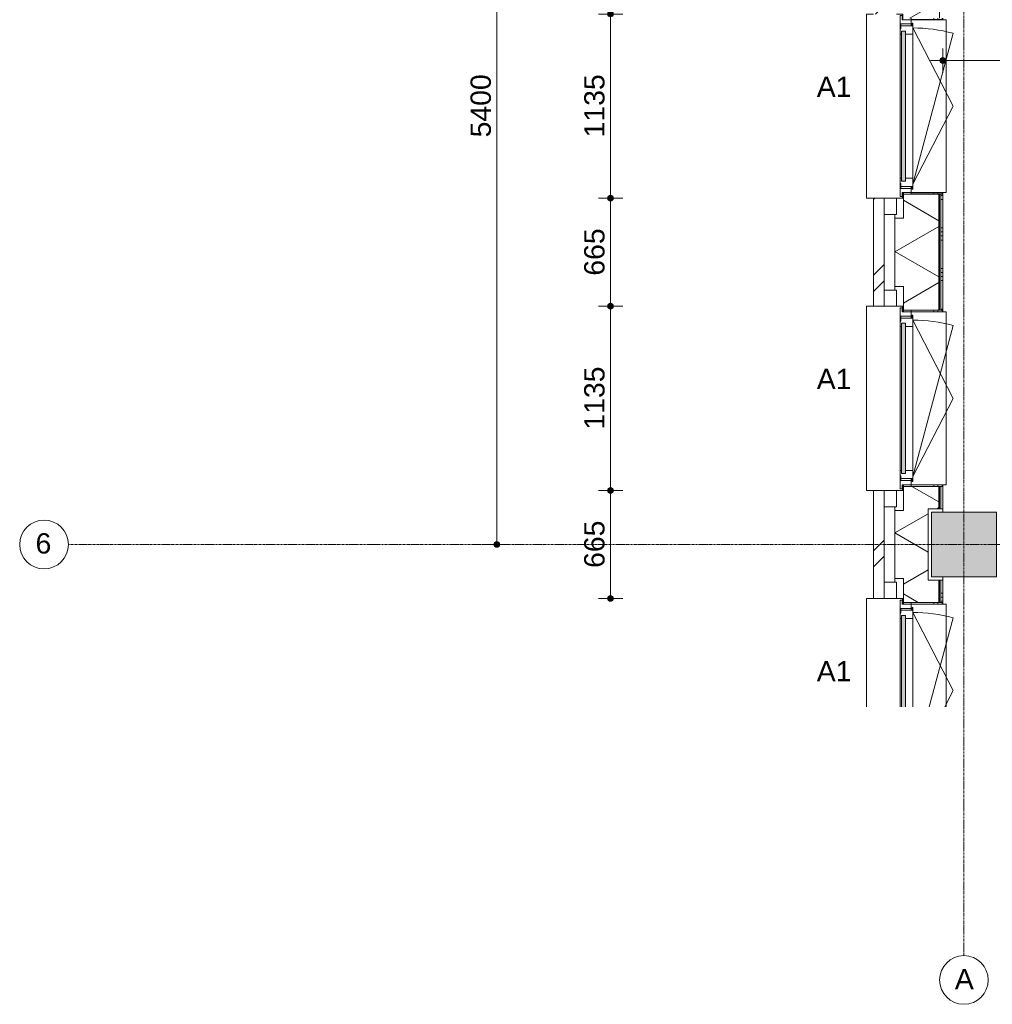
# Model space of a CAD drawing. Header units: millimetres. Extents: x 23061 to 67652, y 24168 to 59318.
# Tile 1 of 35: x 23061 to 29051, y 24168 to 30233. Entities that reach past the tile are written whole.
import ezdxf

# ---------------------------------------------------------------- set-up
doc = ezdxf.new("R2010")
doc.units = ezdxf.units.MM
doc.linetypes.add('stramien', pattern=[22.225, 12.7, -3.175, 3.175, -3.175])
doc.layers.add('00_Algemeen', color=7, linetype='Continuous', lineweight=9, true_color=0x00a600)
for name, color, linetype, lineweight in [('00_Algemeen-50', 7, 'Continuous', 9), ('05_Bouwplaatsvoorzieningen', 7, 'Continuous', 9), ('22_Metselwerk', 7, 'Continuous', 18), ('25_Metaalconstructiewerk', 7, 'Continuous', 9), ('30_Kozijnen-ramen-deuren', 7, 'Continuous', 9), ('42_Dekvloeren en vloersystemen', 7, 'Continuous', 9)]:
    doc.layers.add(name, color=color, linetype=linetype, lineweight=lineweight)
doc.styles.add('Arial_1', font='arial.ttf', dxfattribs={"height": 125})
doc.dimstyles.new('00_AEE_maatvoering_2_5mm', dxfattribs={"dimscale": 304.8, "dimtxt": 127.532425, "dimasz": 0.459318, "dimexe": 0.246063, "dimexo": 0.0625, "dimgap": 0, "dimtad": 1, "dimdec": 0, "dimzin": 0, "dimdsep": 46, "dimtxsty": 'Arial_1', "dimblk1": 'DOTSMALL', "dimblk2": 'DOTSMALL', "dimsah": 1, "dimcen": 0.09, "dimdle": 0.246063, "dimazin": 0, "dimtfac": 1, "dimtdec": 4, "dimtix": 1, "dimtmove": 0, "dimatfit": 3, "dimfxl": 0.246063, "dimfxlon": 1, "dimtvp": 1, "dimtolj": 1, "dimtzin": 0, "dimarcsym": 2})

# ---------------------------------------------------------------- blocks, each defined once
blk = doc.blocks.new('Direct Shape - 2410-10368 v1 - IFC-model constructie _zonder onderbouw_ _MM21228_-1202395-02 tweede verdieping - A')
at = {"layer": '25_Metaalconstructiewerk'}
blk.add_hatch(color=256, dxfattribs=at).paths.add_polyline_path([(-200, -200), (200, -200), (200, 200), (-200, 200), (-200, -36.3)])
for p, q in [((200, 200), (-200, 200)), ((-200, 200), (-200, -200)), ((200, -200), (200, 200)), ((-200, -200), (200, -200))]:
    blk.add_line(p, q, dxfattribs=at)
blk = doc.blocks.new('Direct Shape - NLRS_28_SC_TLB_kolom vierkant prefab_gen_AT_kolom vierkant_gen_lxb 400x400_800358-1202402-02 tweede verdieping - A')
blk.add_blockref('Direct Shape - 2410-10368 v1 - IFC-model constructie _zonder onderbouw_ _MM21228_-1202395-02 tweede verdieping - A', (0, 0))
blk = doc.blocks.new('2410-10368 v1 - IFC-model constructie _zonder onderbouw_ _MM21228__ifc-1-02 tweede verdieping - A')
at = {"layer": '25_Metaalconstructiewerk', "lineweight": 9}
blk.add_blockref('Direct Shape - NLRS_28_SC_TLB_kolom vierkant prefab_gen_AT_kolom vierkant_gen_lxb 400x400_800358-1202402-02 tweede verdieping - A', (0, 27000), dxfattribs=at)
blk = doc.blocks.new('31_AEE_kozijnen_KA1_CS77 - AEE_CS 77_Raam merk A1-6832846-02 tweede verdieping - A')
at = {"layer": '30_Kozijnen-ramen-deuren', "true_color": 0xcccccc}
blk.add_hatch(color=254, dxfattribs=at).paths.add_polyline_path([(-462.5, -207.3), (-462.5, -231.3), (462.5, -231.3), (462.5, -207.3), (-443.9, -207.3)])
at = {"layer": '30_Kozijnen-ramen-deuren'}
for p, q in [((-481.5, -199.5), (-557.5, -199.5)), ((-557.5, -199.5), (-557.5, -212.3)), ((-557.5, -212.3), (-532.5, -212.3)), ((-532.5, -212.3), (-532.5, -267.5)), ((-506.5, -203.3), (-481.5, -203.3)), ((-506.5, -267.5), (-506.5, -203.3)), ((-494.5, -203.8), (-494.5, -272.5)), ((-476.5, -203.8), (-494.5, -203.8)), ((-481.5, -199.5), (-476.5, -199.5)), ((-481.5, -203.3), (-481.5, -199.5)), ((-476.5, -203.3), (-481.5, -203.3)), ((-443.5, -199.5), (-476.5, -199.5)), ((-476.5, -199.5), (-476.5, -203.8)), ((-462.5, -231.3), (-462.5, -207.3)), ((-462.5, -231.3), (-462.5, -207.3)), ((-462.5, -207.3), (462.5, -207.3)), ((462.5, -231.3), (-462.5, -231.3)), ((443.5, -199.5), (-443.5, -199.5)), ((-443.5, -207.3), (-443.5, -199.5)), ((-443.5, -276.5), (-443.5, -231.3)), ((443.5, -199.5), (443.5, -207.3)), ((476.5, -199.5), (443.5, -199.5)), ((443.5, -231.3), (443.5, -276.5)), ((462.5, -207.3), (462.5, -231.3)), ((462.5, -231.3), (462.5, -207.3)), ((476.5, -199.5), (481.5, -199.5)), ((476.5, -203.8), (476.5, -199.5)), ((481.5, -203.3), (476.5, -203.3)), ((494.5, -203.8), (476.5, -203.8)), ((481.5, -199.5), (481.5, -203.3)), ((557.5, -199.5), (481.5, -199.5)), ((481.5, -203.3), (506.5, -203.3)), ((494.5, -272.5), (494.5, -203.8)), ((506.5, -203.3), (506.5, -267.5)), ((532.5, -267.5), (532.5, -212.3)), ((532.5, -212.3), (557.5, -212.3)), ((557.5, -212.3), (557.5, -199.5)), ((-532.5, -267.5), (-506.5, -267.5)), ((-494.5, -272.5), (-511.5, -272.5)), ((-511.5, -272.5), (-511.5, -276.5)), ((-511.5, -276.5), (-443.5, -276.5)), ((-494.5, -267.5), (-506.5, -267.5)), ((-481.5, -276.5), (0, -525.7)), ((-481.5, -276.5), (448.7, -525.7)), ((443.5, -276.5), (-443.5, -276.5)), ((0, -525.7), (481.5, -276.5)), ((443.5, -276.5), (511.5, -276.5)), ((506.5, -267.5), (494.5, -267.5)), ((511.5, -272.5), (494.5, -272.5)), ((506.5, -267.5), (532.5, -267.5)), ((511.5, -276.5), (511.5, -272.5))]:
    blk.add_line(p, q, dxfattribs=at)
blk.add_arc((-481.5, -276.5), 963, 345, 360, dxfattribs=at)
blk = doc.blocks.new('31_AEE_DAI_Dagkant_Interieur - Zonder Onderkant-6901562-02 tweede verdieping - A')
at = {"layer": '05_Bouwplaatsvoorzieningen'}
h = blk.add_hatch(dxfattribs=at)
h.set_pattern_fill('FP_65', color=256, style=0, pattern_type=2)
h.set_pattern_definition([(0, (-27900, -691.5), (0, 250), []), (0, (-27900, -716.5), (0, 250), []), (0, (-27900, -741.5), (0, 250), []), (0, (-27900, -766.5), (0, 250), [])])
h.paths.add_polyline_path([(-542.5, -267.5), (-542.5, -461.5), (-533, -461.5), (-533, -267.5)])
h.paths.add_polyline_path([(533, -461.5), (542.5, -461.5), (542.5, -267.5), (533, -267.5), (533, -449)])
for p, q in [((-533, -267.5), (-542.5, -267.5)), ((-533, -461.5), (-533, -267.5)), ((533, -267.5), (533, -461.5)), ((542.5, -267.5), (533, -267.5)), ((-542.5, -461.5), (-533, -461.5)), ((533, -461.5), (542.5, -461.5))]:
    blk.add_line(p, q, dxfattribs=at)
blk = doc.blocks.new('31_AEE_DAI_Dagkant_Interieur - Zonder Onderkant-V12-02 tweede verdieping - A')
at = {"layer": '05_Bouwplaatsvoorzieningen'}
h = blk.add_hatch(dxfattribs=at)
h.set_pattern_fill('FP_66', color=256, style=0, pattern_type=2)
h.set_pattern_definition([(0, (-29700, -691.5), (0, 250), []), (0, (-29700, -716.5), (0, 250), []), (0, (-29700, -741.5), (0, 250), []), (0, (-29700, -766.5), (0, 250), [])])
h.paths.add_polyline_path([(-542.5, -449), (-542.5, -461.5), (-533, -461.5), (-533, -267.5), (-542.5, -267.5), (-542.5, -437)])
h.paths.add_polyline_path([(533, -437), (533, -461.5), (542.5, -461.5), (542.5, -267.5), (533, -267.5)])
for p, q in [((-533, -267.5), (-542.5, -267.5)), ((-533, -461.5), (-533, -267.5)), ((533, -267.5), (533, -461.5)), ((542.5, -267.5), (533, -267.5)), ((-542.5, -461.5), (-533, -461.5)), ((533, -461.5), (542.5, -461.5))]:
    blk.add_line(p, q, dxfattribs=at)
blk = doc.blocks.new('42_AEE_VE_vensterbank - Standaard-6843292-02 tweede verdieping - A')
at = {"layer": '05_Bouwplaatsvoorzieningen'}
for p, q in [((-532.5, -482.5), (-532.5, -267.5)), ((532.5, -267.5), (532.5, -482.5)), ((-532.5, -482.5), (532.5, -482.5))]:
    blk.add_line(p, q, dxfattribs=at)
blk = doc.blocks.new('31_AEE_kozijnen_KA1_CS77 - AEE_CS 77_Raam merk A1-V20-02 tweede verdieping - A')
at = {"layer": '30_Kozijnen-ramen-deuren', "true_color": 0xcccccc}
blk.add_hatch(color=254, dxfattribs=at).paths.add_polyline_path([(-100.3, -231.3), (462.5, -231.3), (462.5, -207.3), (-100.3, -207.3)])
at = {"layer": '30_Kozijnen-ramen-deuren'}
for p, q in [((443.5, -199.5), (-100.3, -199.5)), ((-100.3, -207.3), (462.5, -207.3)), ((462.5, -231.3), (-100.3, -231.3)), ((443.5, -199.5), (443.5, -207.3)), ((476.5, -199.5), (443.5, -199.5)), ((443.5, -231.3), (443.5, -276.5)), ((462.5, -207.3), (462.5, -231.3)), ((462.5, -231.3), (462.5, -207.3)), ((476.5, -199.5), (481.5, -199.5)), ((476.5, -203.8), (476.5, -199.5)), ((481.5, -203.3), (476.5, -203.3)), ((494.5, -203.8), (476.5, -203.8)), ((481.5, -199.5), (481.5, -203.3)), ((557.5, -199.5), (481.5, -199.5)), ((481.5, -203.3), (506.5, -203.3)), ((494.5, -272.5), (494.5, -203.8)), ((506.5, -203.3), (506.5, -267.5)), ((532.5, -267.5), (532.5, -212.3)), ((532.5, -212.3), (557.5, -212.3)), ((557.5, -212.3), (557.5, -199.5)), ((443.5, -276.5), (-100.3, -276.5)), ((0, -525.7), (481.5, -276.5)), ((443.5, -276.5), (511.5, -276.5)), ((506.5, -267.5), (494.5, -267.5)), ((511.5, -272.5), (494.5, -272.5)), ((506.5, -267.5), (532.5, -267.5)), ((511.5, -276.5), (511.5, -272.5)), ((-100.3, -378.6), (448.7, -525.7)), ((-100.3, -473.8), (0, -525.7))]:
    blk.add_line(p, q, dxfattribs=at)
blk.add_arc((-481.5, -276.5), 963, 345, 360, dxfattribs=at)
blk = doc.blocks.new('31_AEE_DAI_Dagkant_Interieur - Zonder Onderkant-V21-02 tweede verdieping - A')
at = {"layer": '05_Bouwplaatsvoorzieningen'}
h = blk.add_hatch(dxfattribs=at)
h.set_pattern_fill('FP_74', color=256, style=0, pattern_type=2)
h.set_pattern_definition([(0, (-26100, -691.5), (0, 250), []), (0, (-26100, -716.5), (0, 250), []), (0, (-26100, -741.5), (0, 250), []), (0, (-26100, -766.5), (0, 250), [])])
h.paths.add_polyline_path([(533, -449), (533, -461.5), (542.5, -461.5), (542.5, -267.5), (533, -267.5), (533, -441.5)])
for p, q in [((533, -267.5), (533, -461.5)), ((542.5, -267.5), (533, -267.5)), ((533, -461.5), (542.5, -461.5))]:
    blk.add_line(p, q, dxfattribs=at)
blk = doc.blocks.new('42_AEE_VE_vensterbank - Standaard-V22-02 tweede verdieping - A')
at = {"layer": '05_Bouwplaatsvoorzieningen'}
for p in [(532.5, -267.5), (-100.3, -482.5)]:
    blk.add_line(p, (532.5, -482.5), dxfattribs=at)
blk = doc.blocks.new('21_AEE_WA_lekdorpel - 21_AEE_WA_lekdorpel-V54-02 tweede verdieping - A')
at = {"layer": '05_Bouwplaatsvoorzieningen'}
for p, q in [((-100.3, 8), (567.5, 8)), ((567.5, 8), (567.5, -34.5)), ((567.5, -176.5), (567.5, -213)), ((567.5, -213), (532.5, -213)), ((567.5, -215), (532.5, -215)), ((567.5, -213), (567.5, -215))]:
    blk.add_line(p, q, dxfattribs=at)
blk = doc.blocks.new('21_AEE_WA_lekdorpel - 21_AEE_WA_lekdorpel-6866276-02 tweede verdieping - A')
at = {"layer": '05_Bouwplaatsvoorzieningen'}
for p, q in [((-567.5, -34.5), (-567.5, 8)), ((-567.5, 8), (567.5, 8)), ((567.5, 8), (567.5, -34.5)), ((-567.5, -213), (-567.5, -176.5)), ((567.5, -176.5), (567.5, -213)), ((-567.5, -215), (-567.5, -213)), ((-532.5, -213), (-567.5, -213)), ((-532.5, -215), (-567.5, -215)), ((567.5, -213), (532.5, -213)), ((567.5, -215), (532.5, -215)), ((567.5, -213), (567.5, -215))]:
    blk.add_line(p, q, dxfattribs=at)
blk = doc.blocks.new('Grid - 3 mm-485849-02 tweede verdieping - A')
at = {"layer": '00_Algemeen', "color": 7}
blk.add_circle((0, 0), 3, dxfattribs=at)
blk = doc.blocks.new('DIMBLOCK12-02 tweede verdieping - A')
at = {"layer": '00_Algemeen-50', "transparency": 16777216}
h = blk.add_hatch(color=256, dxfattribs=at)
edge = h.paths.add_edge_path()
edge.add_arc((25999.9, 32400), 17.5, 0, 360)
h = blk.add_hatch(color=256, dxfattribs=at)
edge = h.paths.add_edge_path()
edge.add_arc((25999.9, 27000), 17.5, 0, 360)
for p, q in [((25999.9, 32400), (25924.9, 32400)), ((25999.9, 32400), (25999.9, 27000)), ((25999.9, 32400), (26074.9, 32400)), ((25999.9, 27000), (25924.9, 27000)), ((25999.9, 27000), (26074.9, 27000))]:
    blk.add_line(p, q, dxfattribs=at)
for centre in [(25999.9, 32400), (25999.9, 27000)]:
    blk.add_circle(centre, 17.5, dxfattribs=at)
at = {"layer": '00_Algemeen-50', "color": 0, "transparency": 16777216, "insert": (25837.7, 29507.7), "char_height": 125, "width": 461.471, "attachment_point": 1, "rotation": 90, "line_spacing_factor": 0.941778, "style": 'Arial_1'}
blk.add_mtext('5400', dxfattribs=at)
blk = doc.blocks.new('_DotSmall')
at = {"color": 0, "linetype": 'ByBlock', "const_width": 0.5}
blk.add_lwpolyline([(-0.0625, 0, 1), (0.0625, 0, 1)], format="xyb", close=True, dxfattribs=at)
blk = doc.blocks.new('DIMBLOCK27-02 tweede verdieping - A')
at = {"layer": '00_Algemeen-50', "transparency": 16777216}
h = blk.add_hatch(color=256, dxfattribs=at)
edge = h.paths.add_edge_path()
edge.add_arc((26699.9, 27332.5), 17.5, 0, 360)
h = blk.add_hatch(color=256, dxfattribs=at)
edge = h.paths.add_edge_path()
edge.add_arc((26699.9, 26667.5), 17.5, 0, 360)
for p, q in [((26699.9, 27332.5), (26624.9, 27332.5)), ((26699.9, 26667.5), (26699.9, 27332.5)), ((26699.9, 27332.5), (26774.9, 27332.5)), ((26699.9, 26667.5), (26624.9, 26667.5)), ((26699.9, 26667.5), (26774.9, 26667.5))]:
    blk.add_line(p, q, dxfattribs=at)
for centre in [(26699.9, 27332.5), (26699.9, 26667.5)]:
    blk.add_circle(centre, 17.5, dxfattribs=at)
at = {"layer": '00_Algemeen-50', "color": 0, "transparency": 16777216, "insert": (26537.7, 26855.8), "char_height": 125, "width": 346.103, "attachment_point": 1, "rotation": 90, "line_spacing_factor": 0.941778, "style": 'Arial_1'}
blk.add_mtext('665', dxfattribs=at)
blk = doc.blocks.new('DIMBLOCK28-02 tweede verdieping - A')
at = {"layer": '00_Algemeen-50', "transparency": 16777216}
h = blk.add_hatch(color=256, dxfattribs=at)
edge = h.paths.add_edge_path()
edge.add_arc((26699.9, 28467.5), 17.5, 0, 360)
h = blk.add_hatch(color=256, dxfattribs=at)
edge = h.paths.add_edge_path()
edge.add_arc((26699.9, 27332.5), 17.5, 0, 360)
for p, q in [((26699.9, 28467.5), (26624.9, 28467.5)), ((26699.9, 27332.5), (26699.9, 28467.5)), ((26699.9, 28467.5), (26774.9, 28467.5)), ((26699.9, 27332.5), (26624.9, 27332.5)), ((26699.9, 27332.5), (26774.9, 27332.5))]:
    blk.add_line(p, q, dxfattribs=at)
for centre in [(26699.9, 28467.5), (26699.9, 27332.5)]:
    blk.add_circle(centre, 17.5, dxfattribs=at)
at = {"layer": '00_Algemeen-50', "color": 0, "transparency": 16777216, "insert": (26537.7, 27707.7), "char_height": 125, "width": 461.471, "attachment_point": 1, "rotation": 90, "line_spacing_factor": 0.941778, "style": 'Arial_1'}
blk.add_mtext('1135', dxfattribs=at)
blk = doc.blocks.new('DIMBLOCK29-02 tweede verdieping - A')
at = {"layer": '00_Algemeen-50', "transparency": 16777216}
h = blk.add_hatch(color=256, dxfattribs=at)
edge = h.paths.add_edge_path()
edge.add_arc((26699.9, 29132.5), 17.5, 0, 360)
h = blk.add_hatch(color=256, dxfattribs=at)
edge = h.paths.add_edge_path()
edge.add_arc((26699.9, 28467.5), 17.5, 0, 360)
for p, q in [((26699.9, 29132.5), (26624.9, 29132.5)), ((26699.9, 28467.5), (26699.9, 29132.5)), ((26699.9, 29132.5), (26774.9, 29132.5)), ((26699.9, 28467.5), (26624.9, 28467.5)), ((26699.9, 28467.5), (26774.9, 28467.5))]:
    blk.add_line(p, q, dxfattribs=at)
for centre in [(26699.9, 29132.5), (26699.9, 28467.5)]:
    blk.add_circle(centre, 17.5, dxfattribs=at)
at = {"layer": '00_Algemeen-50', "color": 0, "transparency": 16777216, "insert": (26537.7, 28655.8), "char_height": 125, "width": 346.103, "attachment_point": 1, "rotation": 90, "line_spacing_factor": 0.941778, "style": 'Arial_1'}
blk.add_mtext('665', dxfattribs=at)
blk = doc.blocks.new('DIMBLOCK30-02 tweede verdieping - A')
at = {"layer": '00_Algemeen-50', "transparency": 16777216}
h = blk.add_hatch(color=256, dxfattribs=at)
edge = h.paths.add_edge_path()
edge.add_arc((26699.9, 30267.5), 17.5, 0, 360)
h = blk.add_hatch(color=256, dxfattribs=at)
edge = h.paths.add_edge_path()
edge.add_arc((26699.9, 29132.5), 17.5, 0, 360)
for p, q in [((26699.9, 30267.5), (26624.9, 30267.5)), ((26699.9, 29132.5), (26699.9, 30267.5)), ((26699.9, 30267.5), (26774.9, 30267.5)), ((26699.9, 29132.5), (26624.9, 29132.5)), ((26699.9, 29132.5), (26774.9, 29132.5))]:
    blk.add_line(p, q, dxfattribs=at)
for centre in [(26699.9, 30267.5), (26699.9, 29132.5)]:
    blk.add_circle(centre, 17.5, dxfattribs=at)
at = {"layer": '00_Algemeen-50', "color": 0, "transparency": 16777216, "insert": (26537.7, 29507.7), "char_height": 125, "width": 461.471, "attachment_point": 1, "rotation": 90, "line_spacing_factor": 0.941778, "style": 'Arial_1'}
blk.add_mtext('1135', dxfattribs=at)
blk = doc.blocks.new('DIMBLOCK121-02 tweede verdieping - A')
at = {"layer": '00_Algemeen-50', "transparency": 16777216}
h = blk.add_hatch(color=256, dxfattribs=at)
edge = h.paths.add_edge_path()
edge.add_arc((28746.2, 29980.7), 17.5, 0, 360)
h = blk.add_hatch(color=256, dxfattribs=at)
edge = h.paths.add_edge_path()
edge.add_arc((39626.2, 29980.7), 17.5, 0, 360)
for p, q in [((28746.2, 29980.7), (28746.2, 30055.7)), ((39626.2, 29980.7), (39626.2, 30055.7)), ((28671.2, 29980.7), (39626.2, 29980.7)), ((28746.2, 29980.7), (28746.2, 29905.7)), ((39626.2, 29980.7), (39626.2, 29905.7))]:
    blk.add_line(p, q, dxfattribs=at)
for centre in [(28746.2, 29980.7), (39626.2, 29980.7)]:
    blk.add_circle(centre, 17.5, dxfattribs=at)
at = {"layer": '00_Algemeen-50', "color": 0, "transparency": 16777216, "insert": (33945.9, 30142.9), "char_height": 125, "width": 576.839, "attachment_point": 1, "line_spacing_factor": 0.941778, "style": 'Arial_1'}
blk.add_mtext('10880', dxfattribs=at)

msp = doc.modelspace()

# ---------------------------------------------------------------- hatches: boundary and pattern name
at = {"layer": '22_Metselwerk', "lineweight": 9}
h = msp.add_hatch(dxfattribs=at)
h.set_pattern_fill('FP_64', color=256, angle=45, style=0, pattern_type=2)
h.set_pattern_definition([(45, (29076.22, -2e-13), (-282.8427, 282.8427), []), (45, (29176.22, -3e-13), (-282.8427, 282.8427), [])])
h.paths.add_polyline_path([(28384.7, 26667.5), (28384.7, 27332.5), (28319.2, 27332.5), (28319.2, 26667.5)])
h.paths.add_polyline_path([(28319.2, 28467.5), (28384.7, 28467.5), (28384.7, 29132.5), (28319.2, 29132.5), (28319.2, 28860.4)])
h.paths.add_polyline_path([(28384.7, 30267.5), (28384.7, 30932.5), (28319.2, 30932.5), (28319.2, 30267.5)])
h.paths.add_polyline_path([(28384.7, 32067.5), (28384.7, 32732.5), (28319.2, 32732.5), (28319.2, 32067.5)])
h.paths.add_polyline_path([(28384.7, 33867.5), (28384.7, 34532.5), (28319.2, 34532.5), (28319.2, 33867.5)])
h.paths.add_polyline_path([(28319.2, 35667.5), (28384.7, 35667.5), (28384.7, 36332.5), (28319.2, 36332.5), (28319.2, 35726)])
h.paths.add_polyline_path([(28384.7, 37467.5), (28384.7, 38132.5), (28319.2, 38132.5), (28319.2, 37467.5)])
h.paths.add_polyline_path([(28384.7, 39267.5), (28384.7, 39932.5), (28319.2, 39932.5), (28319.2, 39267.5)])
h.paths.add_polyline_path([(28319.2, 41067.5), (28384.7, 41067.5), (28384.7, 41732.5), (28319.2, 41732.5), (28319.2, 41447.3)])
h.paths.add_polyline_path([(28319.2, 42867.5), (28384.7, 42867.5), (28384.7, 43532.5), (28319.2, 43532.5), (28319.2, 43163.7)])
h.paths.add_polyline_path([(28384.7, 44667.5), (28384.7, 45332.5), (28319.2, 45332.5), (28319.2, 44667.5)])
h.paths.add_polyline_path([(28384.7, 46467.5), (28384.7, 47132.5), (28319.2, 47132.5), (28319.2, 46467.5)])
h.paths.add_polyline_path([(28384.7, 48267.5), (28385.2, 49157), (28319.2, 49157), (28319.2, 48267.5)])
h = msp.add_hatch(dxfattribs=at)
h.set_pattern_fill('FP_62', color=256, angle=60, style=0, pattern_type=2)
h.set_pattern_definition([(330, (28451.72, 24300), (150, 259.8076), []), (30, (28451.72, 24300), (-150, 259.8076), [])])
h.paths.add_polyline_path([(28721.7, 26642.5), (28721.7, 26780), (28656.2, 26780), (28656.2, 27220), (28721.7, 27220), (28721.7, 27357.5), (28503.7, 27357.5), (28503.7, 27210), (28451.7, 27210), (28451.7, 26790), (28503.7, 26790), (28503.7, 26642.5)])
h.paths.add_polyline_path([(28503.7, 28442.5), (28721.7, 28442.5), (28721.7, 29157.5), (28503.7, 29157.5), (28503.7, 29010), (28451.7, 29010), (28451.7, 28590), (28503.7, 28590)])
h.paths.add_polyline_path([(28503.7, 30242.5), (28721.7, 30242.5), (28721.7, 30957.5), (28503.7, 30957.5), (28503.7, 30810), (28451.7, 30810), (28451.7, 30390), (28503.7, 30390)])
h.paths.add_polyline_path([(28721.7, 32042.5), (28721.7, 32180), (28656.2, 32180), (28656.2, 32620), (28721.7, 32620), (28721.7, 32757.5), (28503.7, 32757.5), (28503.7, 32610), (28451.7, 32610), (28451.7, 32190), (28503.7, 32190), (28503.7, 32042.5)])
h.paths.add_polyline_path([(28503.7, 33842.5), (28721.7, 33842.5), (28721.7, 34557.5), (28503.7, 34557.5), (28503.7, 34410), (28451.7, 34410), (28451.7, 33990), (28503.7, 33990)])
h.paths.add_polyline_path([(28721.7, 35642.5), (28721.7, 36357.5), (28503.7, 36357.5), (28503.7, 36210), (28451.7, 36210), (28451.7, 35790), (28503.7, 35790), (28503.7, 35642.5)])
h.paths.add_polyline_path([(28721.7, 37442.5), (28721.7, 37580), (28656.2, 37580), (28656.2, 38020), (28721.7, 38020), (28721.7, 38157.5), (28503.7, 38157.5), (28503.7, 38010), (28451.7, 38010), (28451.7, 37590), (28503.7, 37590), (28503.7, 37442.5)])
h.paths.add_polyline_path([(28503.7, 39242.5), (28721.7, 39242.5), (28721.7, 39957.5), (28503.7, 39957.5), (28503.7, 39810), (28451.7, 39810), (28451.7, 39390), (28503.7, 39390)])
h.paths.add_polyline_path([(28503.7, 41042.5), (28721.7, 41042.5), (28721.7, 41757.5), (28503.7, 41757.5), (28503.7, 41610), (28451.7, 41610), (28451.7, 41190), (28503.7, 41190)])
h.paths.add_polyline_path([(28503.7, 42842.5), (28721.7, 42842.5), (28721.7, 42980), (28656.2, 42980), (28656.2, 43420), (28721.7, 43420), (28721.7, 43557.5), (28503.7, 43557.5), (28503.7, 43410), (28451.7, 43410), (28451.7, 42990), (28503.7, 42990)])
h.paths.add_polyline_path([(28503.7, 44642.5), (28721.7, 44642.5), (28721.7, 45357.5), (28503.7, 45357.5), (28503.7, 45210), (28451.7, 45210), (28451.7, 44790), (28503.7, 44790)])
h.paths.add_polyline_path([(28503.7, 46442.5), (28721.7, 46442.5), (28721.7, 47157.5), (28503.7, 47157.5), (28503.7, 47010), (28451.7, 47010), (28451.7, 46590), (28503.7, 46590)])
h.paths.add_polyline_path([(28721.7, 48242.5), (28721.7, 48380), (28656.2, 48380), (28656.2, 48820), (28721.7, 48820), (28721.7, 49024.5), (28451.7, 49024.5), (28451.7, 48390), (28503.7, 48390), (28503.7, 48242.5)])
h = msp.add_hatch(dxfattribs=at)
h.set_pattern_fill('FP_63', color=256, style=0, pattern_type=2)
h.set_pattern_definition([(270, (28451.723, 24300), (25, 2e-15), [])])
h.paths.add_polyline_path([(28733.7, 26642.5), (28733.7, 26780), (28721.7, 26780), (28721.7, 26642.5)])
h.paths.add_polyline_path([(28721.7, 27220), (28733.7, 27220), (28733.7, 27357.5), (28721.7, 27357.5)])
h.paths.add_polyline_path([(28733.7, 28442.5), (28733.7, 29157.5), (28721.7, 29157.5), (28721.7, 28442.5)])
h.paths.add_polyline_path([(28733.7, 30242.5), (28733.7, 30957.5), (28721.7, 30957.5), (28721.7, 30242.5)])
h.paths.add_polyline_path([(28733.7, 32042.5), (28733.7, 32180), (28721.7, 32180), (28721.7, 32042.5)])
h.paths.add_polyline_path([(28721.7, 32620), (28733.7, 32620), (28733.7, 32757.5), (28721.7, 32757.5)])
h.paths.add_polyline_path([(28721.7, 33842.5), (28733.7, 33842.5), (28733.7, 34557.5), (28721.7, 34557.5), (28721.7, 34009.6)])
h.paths.add_polyline_path([(28721.7, 35642.5), (28733.7, 35642.5), (28733.7, 36357.5), (28721.7, 36357.5), (28721.7, 35726)])
h.paths.add_polyline_path([(28733.7, 37442.5), (28733.7, 37580), (28721.7, 37580), (28721.7, 37442.5)])
h.paths.add_polyline_path([(28733.7, 38020), (28733.7, 38157.5), (28721.7, 38157.5), (28721.7, 38020)])
h.paths.add_polyline_path([(28733.7, 39242.5), (28733.7, 39957.5), (28721.7, 39957.5), (28721.7, 39242.5)])
h.paths.add_polyline_path([(28733.7, 41042.5), (28733.7, 41757.5), (28721.7, 41757.5), (28721.7, 41042.5)])
h.paths.add_polyline_path([(28733.7, 42842.5), (28733.7, 42980), (28721.7, 42980), (28721.7, 42842.5)])
h.paths.add_polyline_path([(28733.7, 43420), (28733.7, 43557.5), (28721.7, 43557.5), (28721.7, 43420)])
h.paths.add_polyline_path([(28733.7, 44642.5), (28733.7, 45357.5), (28721.7, 45357.5), (28721.7, 44642.5)])
h.paths.add_polyline_path([(28733.7, 46442.5), (28733.7, 47157.5), (28721.7, 47157.5), (28721.7, 46442.5)])
h.paths.add_polyline_path([(28733.7, 48242.5), (28733.7, 48380), (28721.7, 48380), (28721.7, 48242.5)])
h = msp.add_hatch(dxfattribs=at)
h.set_pattern_fill('FP_61', color=256, angle=90, style=0, pattern_type=2)
h.set_pattern_definition([(1e-13, (28451.72, 24200), (-4e-13, 250), []), (1e-13, (28451.72, 24175), (-4e-13, 250), []), (1e-13, (28451.72, 24150), (-4e-13, 250), []), (1e-13, (28451.72, 24125), (-4e-13, 250), [])])
h.paths.add_polyline_path([(28733.7, 26642.5), (28746.2, 26642.5), (28746.2, 26780), (28733.7, 26780)])
h.paths.add_polyline_path([(28733.7, 27220), (28746.2, 27220), (28746.2, 27357.5), (28733.7, 27357.5)])
h.paths.add_polyline_path([(28746.2, 28442.5), (28746.2, 29157.5), (28733.7, 29157.5), (28733.7, 28442.5)])
h.paths.add_polyline_path([(28746.2, 30242.5), (28746.2, 30957.5), (28733.7, 30957.5), (28733.7, 30242.5)])
h.paths.add_polyline_path([(28733.7, 32042.5), (28746.2, 32042.5), (28746.2, 32180), (28733.7, 32180)])
h.paths.add_polyline_path([(28746.2, 32620), (28746.2, 32757.5), (28733.7, 32757.5), (28733.7, 32620)])
h.paths.add_polyline_path([(28746.2, 33842.5), (28746.2, 34557.5), (28733.7, 34557.5), (28733.7, 33842.5)])
h.paths.add_polyline_path([(28746.2, 35642.5), (28746.2, 36357.5), (28733.7, 36357.5), (28733.7, 35642.5)])
h.paths.add_polyline_path([(28733.7, 37442.5), (28746.2, 37442.5), (28746.2, 37580), (28733.7, 37580)])
h.paths.add_polyline_path([(28733.7, 38020), (28746.2, 38020), (28746.2, 38157.5), (28733.7, 38157.5)])
h.paths.add_polyline_path([(28746.2, 39242.5), (28746.2, 39957.5), (28733.7, 39957.5), (28733.7, 39242.5)])
h.paths.add_polyline_path([(28733.7, 41042.5), (28746.2, 41042.5), (28746.2, 41757.5), (28733.7, 41757.5), (28733.7, 41447.3)])
h.paths.add_polyline_path([(28746.2, 42842.5), (28746.2, 42980), (28733.7, 42980), (28733.7, 42842.5)])
h.paths.add_polyline_path([(28733.7, 43420), (28746.2, 43420), (28746.2, 43557.5), (28733.7, 43557.5)])
h.paths.add_polyline_path([(28733.7, 44642.5), (28746.2, 44642.5), (28746.2, 45357.5), (28733.7, 45357.5), (28733.7, 44880.1)])
h.paths.add_polyline_path([(28746.2, 46442.5), (28746.2, 47157.5), (28733.7, 47157.5), (28733.7, 46442.5)])
h.paths.add_polyline_path([(28733.7, 48242.5), (28746.2, 48242.5), (28746.2, 48380), (28733.7, 48380), (28733.7, 48312.9)])

# ---------------------------------------------------------------- linework, layer by layer
at = {"layer": '00_Algemeen', "color": 150, "linetype": 'stramien', "true_color": 0x0080ff}
for p, q in [((28876.2, 24467.7), (28876.2, 59018.3)), ((67351.6, 27000), (23360.9, 27000))]:
    msp.add_line(p, q, dxfattribs=at)
at = {"layer": '22_Metselwerk', "lineweight": 9}
for p, q in [((28384.7, 29132.5), (28319.2, 29132.5)), ((28319.2, 29132.5), (28319.2, 28467.5)), ((28384.7, 29010), (28384.7, 29132.5)), ((28385.2, 28467.5), (28385.2, 29132.5)), ((28461.2, 29132.5), (28385.2, 29132.5)), ((28461.2, 29032.5), (28461.2, 29132.5)), ((28503.7, 29157.5), (28503.7, 29167.5)), ((28746.2, 29157.5), (28721.7, 29157.5)), ((28733.7, 29157.5), (28733.7, 28442.5)), ((28746.2, 28442.5), (28746.2, 29157.5)), ((28385.2, 29010), (28384.7, 29010)), ((28385.2, 29032.5), (28461.2, 29032.5)), ((28451.7, 29010), (28451.7, 29032.5)), ((28384.7, 28467.5), (28384.7, 28590)), ((28384.7, 28590), (28385.2, 28590)), ((28461.2, 28567.5), (28385.2, 28567.5)), ((28451.7, 28567.5), (28451.7, 28590)), ((28461.2, 28467.5), (28461.2, 28567.5)), ((28319.2, 28467.5), (28384.7, 28467.5)), ((28385.2, 28467.5), (28461.2, 28467.5)), ((28503.7, 28432.5), (28503.7, 28442.5)), ((28721.7, 28442.5), (28746.2, 28442.5)), ((28503.7, 27357.5), (28503.7, 27367.5)), ((28746.2, 27357.5), (28721.7, 27357.5)), ((28733.7, 27357.5), (28733.7, 27220)), ((28746.2, 27220), (28746.2, 27357.5)), ((28384.7, 27332.5), (28319.2, 27332.5)), ((28319.2, 27332.5), (28319.2, 26667.5)), ((28384.7, 27210), (28384.7, 27332.5)), ((28385.2, 26667.5), (28385.2, 27332.5)), ((28461.2, 27332.5), (28385.2, 27332.5)), ((28461.2, 27232.5), (28461.2, 27332.5)), ((28385.2, 27232.5), (28461.2, 27232.5)), ((28451.7, 27210), (28451.7, 27232.5)), ((28385.2, 27210), (28384.7, 27210)), ((28721.7, 27220), (28746.2, 27220)), ((28384.7, 26667.5), (28384.7, 26790)), ((28384.7, 26790), (28385.2, 26790)), ((28461.2, 26767.5), (28385.2, 26767.5)), ((28451.7, 26767.5), (28451.7, 26790)), ((28461.2, 26667.5), (28461.2, 26767.5)), ((28746.2, 26780), (28721.7, 26780)), ((28733.7, 26780), (28733.7, 26642.5)), ((28746.2, 26642.5), (28746.2, 26780)), ((28319.2, 26667.5), (28384.7, 26667.5)), ((28385.2, 26667.5), (28461.2, 26667.5)), ((28503.7, 26632.5), (28503.7, 26642.5)), ((28721.7, 26642.5), (28746.2, 26642.5))]:
    msp.add_line(p, q, dxfattribs=at)
at = {"layer": '22_Metselwerk'}
for p, q in [((28721.7, 29157.5), (28503.7, 29157.5)), ((28503.7, 29157.5), (28503.7, 29010)), ((28721.7, 29157.5), (28721.7, 28442.5)), ((28503.7, 29010), (28451.7, 29010)), ((28451.7, 29010), (28451.7, 28590)), ((28451.7, 28590), (28503.7, 28590)), ((28503.7, 28590), (28503.7, 28442.5)), ((28503.7, 28442.5), (28721.7, 28442.5)), ((28721.7, 27357.5), (28503.7, 27357.5)), ((28503.7, 27357.5), (28503.7, 27210)), ((28721.7, 27357.5), (28721.7, 27220)), ((28503.7, 27210), (28451.7, 27210)), ((28451.7, 27210), (28451.7, 26790)), ((28656.2, 26780), (28656.2, 27220)), ((28656.2, 27220), (28721.7, 27220)), ((28451.7, 26790), (28503.7, 26790)), ((28503.7, 26790), (28503.7, 26642.5)), ((28721.7, 26780), (28656.2, 26780)), ((28721.7, 26780), (28721.7, 26642.5)), ((28503.7, 26642.5), (28721.7, 26642.5))]:
    msp.add_line(p, q, dxfattribs=at)
at = {"layer": '42_Dekvloeren en vloersystemen'}
for p, q in [((28746.2, 27220), (28746.2, 27200)), ((28746.2, 26800), (28746.2, 26780))]:
    msp.add_line(p, q, dxfattribs=at)

# ---------------------------------------------------------------- block references
at = {"lineweight": 5}
msp.add_blockref('2410-10368 v1 - IFC-model constructie _zonder onderbouw_ _MM21228__ifc-1-02 tweede verdieping - A', (28876.2, 0), dxfattribs=at)
at = {"layer": '00_Algemeen', "color": 7, "xscale": 49.99999999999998, "yscale": 49.99999999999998, "zscale": 49.99999999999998, "rotation": 90}
msp.add_blockref('Grid - 3 mm-485849-02 tweede verdieping - A', (23210.9, 27000), dxfattribs=at)
at = {"layer": '00_Algemeen', "color": 7, "xscale": 49.99999999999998, "yscale": 49.99999999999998, "zscale": 49.99999999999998}
msp.add_blockref('Grid - 3 mm-485849-02 tweede verdieping - A', (28876.2, 24317.7), dxfattribs=at)
at = {"layer": '05_Bouwplaatsvoorzieningen'}
for name, p, rotation in [('21_AEE_WA_lekdorpel - 21_AEE_WA_lekdorpel-6866276-02 tweede verdieping - A', (28284.7, 29700), 90.0000000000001), ('31_AEE_DAI_Dagkant_Interieur - Zonder Onderkant-V12-02 tweede verdieping - A', (28284.7, 29700), 90.0000000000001), ('42_AEE_VE_vensterbank - Standaard-6843292-02 tweede verdieping - A', (28284.7, 29700), 89.99999999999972), ('21_AEE_WA_lekdorpel - 21_AEE_WA_lekdorpel-6866276-02 tweede verdieping - A', (28284.7, 27900), 90.0000000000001), ('31_AEE_DAI_Dagkant_Interieur - Zonder Onderkant-6901562-02 tweede verdieping - A', (28284.7, 27900), 90.0000000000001), ('42_AEE_VE_vensterbank - Standaard-6843292-02 tweede verdieping - A', (28284.7, 27900), 89.99999999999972), ('21_AEE_WA_lekdorpel - 21_AEE_WA_lekdorpel-V54-02 tweede verdieping - A', (28284.7, 26100), 90.0000000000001), ('31_AEE_DAI_Dagkant_Interieur - Zonder Onderkant-V21-02 tweede verdieping - A', (28284.7, 26100), 90.0000000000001), ('42_AEE_VE_vensterbank - Standaard-V22-02 tweede verdieping - A', (28284.7, 26100), 89.99999999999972)]:
    msp.add_blockref(name, p, dxfattribs=dict(at, rotation=rotation))
at = {"layer": '30_Kozijnen-ramen-deuren', "rotation": 90.0000000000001}
for name, p in [('31_AEE_kozijnen_KA1_CS77 - AEE_CS 77_Raam merk A1-6832846-02 tweede verdieping - A', (28284.7, 29700)), ('31_AEE_kozijnen_KA1_CS77 - AEE_CS 77_Raam merk A1-6832846-02 tweede verdieping - A', (28284.7, 27900)), ('31_AEE_kozijnen_KA1_CS77 - AEE_CS 77_Raam merk A1-V20-02 tweede verdieping - A', (28284.7, 26100))]:
    msp.add_blockref(name, p, dxfattribs=at)

# ---------------------------------------------------------------- texts
at = {"layer": '00_Algemeen', "color": 7, "char_height": 125, "attachment_point": 1, "style": 'Arial_1'}
for s, insert, width in [('6', (23158.5, 27069.3), 116.245), ('A', (28820.6, 24385.8), 140.295)]:
    msp.add_mtext(s, dxfattribs=dict(at, insert=insert, width=width))
at = {"layer": '30_Kozijnen-ramen-deuren', "char_height": 125, "width": 256.54, "attachment_point": 1, "style": 'Arial_1'}
for insert in [(27970.2, 29882.1), (27970.2, 28082.1), (27970.2, 26282.1)]:
    msp.add_mtext('A1', dxfattribs=dict(at, insert=insert))

# ---------------------------------------------------------------- dimensions: what is measured, and where the dimension line sits
at = {"layer": '00_Algemeen', "color": 7}
for base, p1, p2, override, picture, middle in [((25999.9, 27000), (26074.9, 32400), (26074.9, 27000), {"dimpost": '<>', "dimfxl": 5400}, 'DIMBLOCK12-02 tweede verdieping - A', (25936.1, 29700)), ((26699.9, 30267.5), (26774.9, 29132.5), (26774.9, 30267.5), {"dimpost": '<>', "dimfxl": 1135}, 'DIMBLOCK30-02 tweede verdieping - A', (26636.1, 29700)), ((26699.9, 29132.5), (26774.9, 28467.5), (26774.9, 29132.5), {"dimpost": '<>', "dimfxl": 665}, 'DIMBLOCK29-02 tweede verdieping - A', (26636.1, 28800)), ((26699.9, 28467.5), (26774.9, 27332.5), (26774.9, 28467.5), {"dimpost": '<>', "dimfxl": 1135}, 'DIMBLOCK28-02 tweede verdieping - A', (26636.1, 27900)), ((26699.9, 27332.5), (26774.9, 26667.5), (26774.9, 27332.5), {"dimpost": '<>', "dimfxl": 665}, 'DIMBLOCK27-02 tweede verdieping - A', (26636.1, 27000))]:
    dim = msp.add_linear_dim(base=base, p1=p1, p2=p2, angle=90, dimstyle='00_AEE_maatvoering_2_5mm', override=override, dxfattribs=at)
    dim.commit()
    dim.dimension.update_dxf_attribs({"geometry": picture, "text_midpoint": middle})
dim = msp.add_linear_dim(base=(39626.2, 29980.7), p1=(28746.2, 30055.7), p2=(39626.2, 30055.7), dimstyle='00_AEE_maatvoering_2_5mm', override={"dimpost": '<>', "dimfxl": 10880}, dxfattribs=at)
dim.commit()
dim.dimension.update_dxf_attribs({"geometry": 'DIMBLOCK121-02 tweede verdieping - A', "text_midpoint": (34186.2, 30044.5)})

doc.saveas('drawing.dxf')
